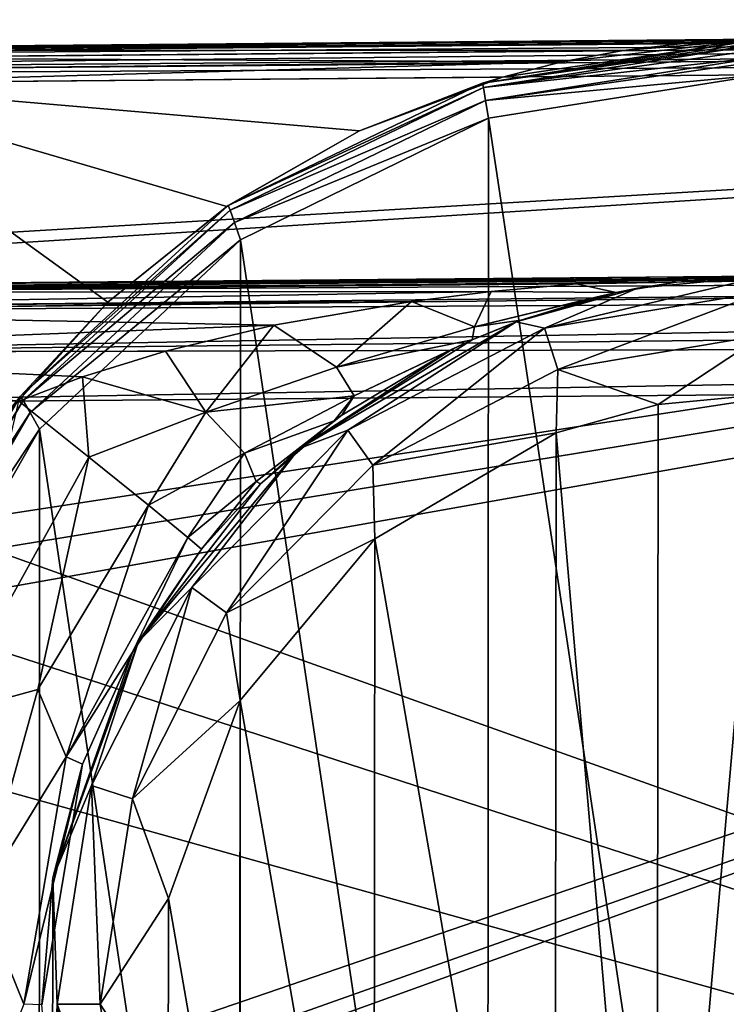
# Model space of a CAD drawing. Header units: millimetres. Extents: x -55 to 125, y -37 to 29.
# Tile 46 of 74: x 75 to 81, y -4 to 4. Entities that reach past the tile are written whole.
import ezdxf

# ---------------------------------------------------------------- set-up
doc = ezdxf.new("R2010")
doc.units = ezdxf.units.MM
doc.header["$LTSCALE"] = 33.374815
for name, color, linetype in [('131', 7, 'CONTINUOUS'), ('133', 7, 'CONTINUOUS'), ('137', 7, 'CONTINUOUS'), ('139', 7, 'CONTINUOUS'), ('232', 7, 'CONTINUOUS'), ('235', 7, 'CONTINUOUS'), ('236', 7, 'CONTINUOUS'), ('238', 7, 'CONTINUOUS'), ('240', 7, 'CONTINUOUS'), ('69', 7, 'CONTINUOUS'), ('73', 7, 'CONTINUOUS'), ('74', 7, 'CONTINUOUS'), ('81', 7, 'CONTINUOUS'), ('90', 7, 'CONTINUOUS'), ('92', 7, 'CONTINUOUS'), ('93', 7, 'CONTINUOUS'), ('95', 7, 'CONTINUOUS')]:
    doc.layers.add(name, color=color, linetype=linetype)

msp = doc.modelspace()

# ---------------------------------------------------------------- linework, layer by layer
at = {"layer": '131', "color": 250, "linetype": 'Continuous', "true_color": 0x2f3335}
for points in [[(81.0782, 4.149, 12.5349), (78.7217, 3.7794, 12.5151), (81.0774, 4.1262, 12.6497), (81.0782, 4.149, 12.5349)], [(78.7217, 3.7794, 12.5151), (81.0773, 4.1089, 12.6847), (81.0774, 4.1262, 12.6497), (78.7217, 3.7794, 12.5151)], [(81.0773, 4.1089, 12.6847), (78.7217, 3.7794, 12.5151), (78.7298, 3.7403, 12.6642), (81.0773, 4.1089, 12.6847)], [(81.0771, 4.0612, 12.747), (81.0773, 4.1089, 12.6847), (78.7298, 3.7403, 12.6642), (81.0771, 4.0612, 12.747)], [(81.0773, 3.999, 12.7947), (81.0771, 4.0612, 12.747), (78.7298, 3.7403, 12.6642), (81.0773, 3.999, 12.7947)], [(81.0773, 3.999, 12.7947), (78.7298, 3.7403, 12.6642), (78.7486, 3.6313, 12.7744), (81.0773, 3.999, 12.7947)], [(81.0774, 3.9638, 12.812), (81.0773, 3.999, 12.7947), (78.7486, 3.6313, 12.7744), (81.0774, 3.9638, 12.812)], [(81.0782, 3.8491, 12.8349), (81.0774, 3.9638, 12.812), (78.7486, 3.6313, 12.7744), (81.0782, 3.8491, 12.8349)], [(78.7727, 3.4817, 12.8148), (81.0782, 3.8491, 12.8349), (78.7486, 3.6313, 12.7744), (78.7727, 3.4817, 12.8148)], [(78.7217, 3.7794, 12.5151), (76.5756, 2.7448, 12.497), (78.7298, 3.7403, 12.6642), (78.7217, 3.7794, 12.5151)], [(78.7298, 3.7403, 12.6642), (76.5756, 2.7448, 12.497), (76.59, 2.707, 12.6456), (78.7298, 3.7403, 12.6642)], [(78.7298, 3.7403, 12.6642), (76.59, 2.707, 12.6456), (78.7486, 3.6313, 12.7744), (78.7298, 3.7403, 12.6642)], [(78.7486, 3.6313, 12.7744), (76.59, 2.707, 12.6456), (76.6282, 2.6007, 12.7558), (78.7486, 3.6313, 12.7744)], [(78.7727, 3.4817, 12.8148), (78.7486, 3.6313, 12.7744), (76.6282, 2.6007, 12.7558), (78.7727, 3.4817, 12.8148)], [(76.6795, 2.4541, 12.7965), (78.7727, 3.4817, 12.8148), (76.6282, 2.6007, 12.7558), (76.6795, 2.4541, 12.7965)], [(76.5756, 2.7448, 12.497), (74.8204, 1.1338, 12.4823), (76.59, 2.707, 12.6456), (76.5756, 2.7448, 12.497)], [(76.59, 2.707, 12.6456), (74.8204, 1.1338, 12.4823), (74.8416, 1.0978, 12.6303), (76.59, 2.707, 12.6456)], [(76.59, 2.707, 12.6456), (74.8416, 1.0978, 12.6303), (76.6282, 2.6007, 12.7558), (76.59, 2.707, 12.6456)], [(76.6282, 2.6007, 12.7558), (74.8416, 1.0978, 12.6303), (74.9003, 0.9967, 12.7408), (76.6282, 2.6007, 12.7558)], [(76.6795, 2.4541, 12.7965), (76.6282, 2.6007, 12.7558), (74.9003, 0.9967, 12.7408), (76.6795, 2.4541, 12.7965)], [(74.9805, 0.8569, 12.7817), (76.6795, 2.4541, 12.7965), (74.9003, 0.9967, 12.7408), (74.9805, 0.8569, 12.7817)], [(74.8204, 1.1338, 12.4823), (73.6061, -0.9159, 12.4721), (74.8416, 1.0978, 12.6303), (74.8204, 1.1338, 12.4823)], [(74.8416, 1.0978, 12.6303), (73.6061, -0.9159, 12.4721), (73.6346, -0.9491, 12.6198), (74.8416, 1.0978, 12.6303)], [(74.8416, 1.0978, 12.6303), (73.6346, -0.9491, 12.6198), (74.9003, 0.9967, 12.7408), (74.8416, 1.0978, 12.6303)], [(74.9003, 0.9967, 12.7408), (73.6346, -0.9491, 12.6198), (73.715, -1.0413, 12.7304), (74.9003, 0.9967, 12.7408)], [(74.9805, 0.8569, 12.7817), (74.9003, 0.9967, 12.7408), (73.715, -1.0413, 12.7304), (74.9805, 0.8569, 12.7817)], [(73.8257, -1.1689, 12.7716), (74.9805, 0.8569, 12.7817), (73.715, -1.0413, 12.7304), (73.8257, -1.1689, 12.7716)]]:
    msp.add_3dface(points, dxfattribs=at)
at = {"layer": '133', "color": 250, "linetype": 'Continuous', "true_color": 0x2f3335}
for points in [[(63.9989, 3.9772, -12.5006), (100, 4.2913, -12.8148), (63.9986, 3.9599, -12.5357), (63.9989, 3.9772, -12.5006)], [(100, 4.2913, -12.8148), (100, 4.2263, -12.9121), (63.9986, 3.9599, -12.5357), (100, 4.2913, -12.8148)], [(64, 4, -12.3858), (100, 4.2913, -12.8148), (63.9989, 3.9772, -12.5006), (64, 4, -12.3858)], [(64, 4, -12.3858), (100, 4.3142, -12.7), (100, 4.2913, -12.8148), (64, 4, -12.3858)], [(63.9983, 3.9121, -12.5979), (100, 4.2263, -12.9121), (63.9982, 3.85, -12.6456), (63.9983, 3.9121, -12.5979)], [(100, 4.2263, -12.9121), (100, 4.129, -12.9772), (63.9982, 3.85, -12.6456), (100, 4.2263, -12.9121)], [(63.9986, 3.9599, -12.5357), (100, 4.2263, -12.9121), (63.9983, 3.9121, -12.5979), (63.9986, 3.9599, -12.5357)], [(63.9982, 3.85, -12.6456), (100, 4.129, -12.9772), (63.9982, 3.8148, -12.663), (63.9982, 3.85, -12.6456)], [(100, 4.129, -12.9772), (100, 4.0142, -13), (63.9982, 3.8148, -12.663), (100, 4.129, -12.9772)], [(100, 4.0142, -13), (63.9987, 3.7, -12.6858), (63.9982, 3.8148, -12.663), (100, 4.0142, -13)]]:
    msp.add_3dface(points, dxfattribs=at)
at = {"layer": '137', "color": 250, "linetype": 'Continuous', "true_color": 0x2f3335}
for points in [[(80.0324, 2.0471, 9.8272), (81.0957, 2.1491, 9.835), (79.2462, 1.7081, 10.3184), (80.0324, 2.0471, 9.8272)], [(81.0957, 2.1491, 9.835), (81.0925, 2.0154, 10.3345), (79.2462, 1.7081, 10.3184), (81.0957, 2.1491, 9.835)], [(79.0059, 1.7637, 9.8197), (80.0324, 2.0471, 9.8272), (79.2462, 1.7081, 10.3184), (79.0059, 1.7637, 9.8197)], [(81.0925, 2.0154, 10.3345), (79.3586, 1.3605, 10.6858), (79.2462, 1.7081, 10.3184), (81.0925, 2.0154, 10.3345)], [(81.0925, 2.0154, 10.3345), (81.0925, 1.6491, 10.701), (79.3586, 1.3605, 10.6858), (81.0925, 2.0154, 10.3345)], [(77.1748, 0.6922, 9.8063), (79.0059, 1.7637, 9.8197), (77.5837, 0.8482, 10.3039), (77.1748, 0.6922, 9.8063)], [(79.0059, 1.7637, 9.8197), (79.2462, 1.7081, 10.3184), (77.5837, 0.8482, 10.3039), (79.0059, 1.7637, 9.8197)], [(79.2462, 1.7081, 10.3184), (77.7974, 0.553, 10.6722), (77.5837, 0.8482, 10.3039), (79.2462, 1.7081, 10.3184)], [(79.3586, 1.3605, 10.6858), (77.7974, 0.553, 10.6722), (79.2462, 1.7081, 10.3184), (79.3586, 1.3605, 10.6858)], [(81.0925, 1.6491, 10.701), (80.2053, 1.0637, 10.8272), (79.3586, 1.3605, 10.6858), (81.0925, 1.6491, 10.701)], [(81.0957, 1.1492, 10.8349), (80.2053, 1.0637, 10.8272), (81.0925, 1.6491, 10.701), (81.0957, 1.1492, 10.8349)], [(79.3586, 1.3605, 10.6858), (79.3458, 0.8264, 10.8197), (77.7974, 0.553, 10.6722), (79.3586, 1.3605, 10.6858)], [(80.2053, 1.0637, 10.8272), (79.3458, 0.8264, 10.8197), (79.3586, 1.3605, 10.6858), (80.2053, 1.0637, 10.8272)], [(77.1748, 0.6922, 9.8063), (77.5837, 0.8482, 10.3039), (76.266, -0.4811, 10.2924), (77.1748, 0.6922, 9.8063)], [(77.5837, 0.8482, 10.3039), (76.5599, -0.6953, 10.6614), (76.266, -0.4811, 10.2924), (77.5837, 0.8482, 10.3039)], [(77.7974, 0.553, 10.6722), (76.5599, -0.6953, 10.6614), (77.5837, 0.8482, 10.3039), (77.7974, 0.553, 10.6722)], [(79.3458, 0.8264, 10.8197), (77.8124, -0.0708, 10.8063), (77.7974, 0.553, 10.6722), (79.3458, 0.8264, 10.8197)], [(75.8167, -0.9377, 9.7964), (77.1748, 0.6922, 9.8063), (76.266, -0.4811, 10.2924), (75.8167, -0.9377, 9.7964)], [(77.7974, 0.553, 10.6722), (77.8124, -0.0708, 10.8063), (76.5599, -0.6953, 10.6614), (77.7974, 0.553, 10.6722)], [(77.8124, -0.0708, 10.8063), (76.6752, -1.4357, 10.7964), (76.5599, -0.6953, 10.6614), (77.8124, -0.0708, 10.8063)], [(75.8167, -0.9377, 9.7964), (76.266, -0.4811, 10.2924), (75.4206, -2.151, 10.285), (75.8167, -0.9377, 9.7964)], [(76.266, -0.4811, 10.2924), (75.766, -2.2636, 10.6545), (75.4206, -2.151, 10.285), (76.266, -0.4811, 10.2924)], [(76.5599, -0.6953, 10.6614), (75.766, -2.2636, 10.6545), (76.266, -0.4811, 10.2924), (76.5599, -0.6953, 10.6614)], [(76.5599, -0.6953, 10.6614), (76.6752, -1.4357, 10.7964), (75.766, -2.2636, 10.6545), (76.5599, -0.6953, 10.6614)], [(75.0934, -2.9322, 9.7911), (75.8167, -0.9377, 9.7964), (75.4206, -2.151, 10.285), (75.0934, -2.9322, 9.7911)], [(76.6752, -1.4357, 10.7964), (76.0695, -3.1058, 10.7911), (75.766, -2.2636, 10.6545), (76.6752, -1.4357, 10.7964)], [(75.0934, -2.9322, 9.7911), (75.4206, -2.151, 10.285), (75.1294, -4, 10.2825), (75.0934, -2.9322, 9.7911)], [(75.4206, -2.151, 10.285), (75.4925, -4, 10.6521), (75.1294, -4, 10.2825), (75.4206, -2.151, 10.285)], [(75.766, -2.2636, 10.6545), (75.4925, -4, 10.6521), (75.4206, -2.151, 10.285), (75.766, -2.2636, 10.6545)], [(75.766, -2.2636, 10.6545), (76.0695, -3.1058, 10.7911), (75.4925, -4, 10.6521), (75.766, -2.2636, 10.6545)], [(75.091, -5.0538, 9.7911), (75.0934, -2.9322, 9.7911), (75.1294, -4, 10.2825), (75.091, -5.0538, 9.7911)], [(76.0695, -3.1058, 10.7911), (76.0674, -4.8824, 10.7911), (75.4925, -4, 10.6521), (76.0695, -3.1058, 10.7911)], [(75.091, -5.0538, 9.7911), (75.1294, -4, 10.2825), (75.4206, -5.849, 10.285), (75.091, -5.0538, 9.7911)], [(75.4925, -4, 10.6521), (75.766, -5.7364, 10.6545), (75.1294, -4, 10.2825), (75.4925, -4, 10.6521)], [(75.1294, -4, 10.2825), (75.766, -5.7364, 10.6545), (75.4206, -5.849, 10.285), (75.1294, -4, 10.2825)], [(75.4925, -4, 10.6521), (76.0674, -4.8824, 10.7911), (75.766, -5.7364, 10.6545), (75.4925, -4, 10.6521)]]:
    msp.add_3dface(points, dxfattribs=at)
at = {"layer": '139', "color": 250, "linetype": 'Continuous', "true_color": 0x2f3335}
for points in [[(100.2193, 2.2812, -10.2635), (71.1572, 2.0162, -10.0488), (100.2215, 2.1808, -10.504), (100.2193, 2.2812, -10.2635)], [(71.1576, 2.0357, -9.9778), (71.1572, 2.0162, -10.0488), (100.2193, 2.2812, -10.2635), (71.1576, 2.0357, -9.9778)], [(100.2157, 2.316, -10.0018), (71.1594, 2.0624, -9.7483), (71.1576, 2.0357, -9.9778), (100.2157, 2.316, -10.0018)], [(100.2157, 2.316, -10.0018), (71.1576, 2.0357, -9.9778), (100.2193, 2.2812, -10.2635), (100.2157, 2.316, -10.0018)], [(71.1559, 1.8757, -10.33), (71.1559, 1.8538, -10.3595), (100.2215, 2.1808, -10.504), (71.1559, 1.8757, -10.33)], [(71.1572, 2.0162, -10.0488), (71.1559, 1.8757, -10.33), (100.2215, 2.1808, -10.504), (71.1572, 2.0162, -10.0488)], [(100.2215, 2.1808, -10.504), (71.1559, 1.8538, -10.3595), (100.2222, 2.022, -10.7101), (100.2215, 2.1808, -10.504)], [(71.1559, 1.8538, -10.3595), (71.1564, 1.5039, -10.6455), (100.2222, 2.022, -10.7101), (71.1559, 1.8538, -10.3595)], [(100.2222, 2.022, -10.7101), (71.1564, 1.5039, -10.6455), (100.2215, 1.8153, -10.8683), (100.2222, 2.022, -10.7101)], [(100.2215, 1.8153, -10.8683), (71.1564, 1.5039, -10.6455), (100.2192, 1.5746, -10.9678), (100.2215, 1.8153, -10.8683)], [(71.1564, 1.5039, -10.6455), (71.1594, 1.0624, -10.7482), (100.2192, 1.5746, -10.9678), (71.1564, 1.5039, -10.6455)], [(71.1594, 1.0624, -10.7482), (100.2157, 1.316, -11.0018), (100.2192, 1.5746, -10.9678), (71.1594, 1.0624, -10.7482)]]:
    msp.add_3dface(points, dxfattribs=at)
at = {"layer": '232', "color": 250, "linetype": 'Continuous', "true_color": 0x2f3335}
for points in [[(77.6838, 3.3757, -0.4591), (78.8902, 3.83, -0.4486), (73.0022, 3.7786, -0.5), (77.6838, 3.3757, -0.4591)], [(76.5641, 2.737, -0.4689), (77.6838, 3.3757, -0.4591), (73.0022, 3.7786, -0.5), (76.5641, 2.737, -0.4689)], [(75.5591, 1.9296, -0.4777), (76.5641, 2.737, -0.4689), (73.0022, 3.7786, -0.5), (75.5591, 1.9296, -0.4777)], [(74.694, 0.974, -0.4852), (75.5591, 1.9296, -0.4777), (73.0022, 3.7786, -0.5), (74.694, 0.974, -0.4852)]]:
    msp.add_3dface(points, dxfattribs=at)
at = {"layer": '235', "color": 250, "linetype": 'Continuous', "true_color": 0x2f3335}
for points in [[(81.0782, 4.149, -0.7295), (73.0022, 4.0786, -0.8), (73.0014, 4.0557, -0.6852), (81.0782, 4.149, -0.7295)], [(80.4869, 4.1224, -0.6231), (81.0782, 4.149, -0.7295), (73.0014, 4.0557, -0.6852), (80.4869, 4.1224, -0.6231)], [(79.911, 4.0547, -0.5313), (80.4869, 4.1224, -0.6231), (73.0014, 4.0557, -0.6852), (79.911, 4.0547, -0.5313)], [(73.0011, 3.9907, -0.5879), (79.911, 4.0547, -0.5313), (73.0014, 4.0557, -0.6852), (73.0011, 3.9907, -0.5879)], [(79.3919, 3.9576, -0.4707), (79.911, 4.0547, -0.5313), (73.0011, 3.9907, -0.5879), (79.3919, 3.9576, -0.4707)], [(73.0014, 3.8934, -0.5228), (79.3919, 3.9576, -0.4707), (73.0011, 3.9907, -0.5879), (73.0014, 3.8934, -0.5228)], [(73.0022, 3.7786, -0.5), (79.3919, 3.9576, -0.4707), (73.0014, 3.8934, -0.5228), (73.0022, 3.7786, -0.5)], [(78.8902, 3.83, -0.4486), (79.3919, 3.9576, -0.4707), (73.0022, 3.7786, -0.5), (78.8902, 3.83, -0.4486)]]:
    msp.add_3dface(points, dxfattribs=at)
at = {"layer": '236', "color": 250, "linetype": 'Continuous', "true_color": 0x2f3335}
for points in [[(79.5166, 2.0834, -3.1252), (78.7955, 2.0177, -2.9909), (70.9916, 2.0117, -3.2077), (79.5166, 2.0834, -3.1252)], [(70.9921, 2.0352, -3.292), (79.5166, 2.0834, -3.1252), (70.9916, 2.0117, -3.2077), (70.9921, 2.0352, -3.292)], [(80.282, 2.1283, -3.2716), (79.5166, 2.0834, -3.1252), (70.9921, 2.0352, -3.292), (80.282, 2.1283, -3.2716)], [(70.9938, 2.061, -3.5175), (80.282, 2.1283, -3.2716), (70.9921, 2.0352, -3.292), (70.9938, 2.061, -3.5175)], [(70.9938, 2.061, -3.5175), (81.0957, 2.1491, -3.4294), (80.282, 2.1283, -3.2716), (70.9938, 2.061, -3.5175)], [(78.7955, 2.0177, -2.9909), (78.1226, 1.9344, -2.8706), (70.9904, 1.8837, -2.9492), (78.7955, 2.0177, -2.9909)], [(70.9916, 2.0117, -3.2077), (78.7955, 2.0177, -2.9909), (70.9904, 1.8837, -2.9492), (70.9916, 2.0117, -3.2077)], [(78.1226, 1.9344, -2.8706), (76.9586, 1.7336, -2.6813), (70.9903, 1.851, -2.9046), (78.1226, 1.9344, -2.8706)], [(70.9904, 1.8837, -2.9492), (78.1226, 1.9344, -2.8706), (70.9903, 1.851, -2.9046), (70.9904, 1.8837, -2.9492)], [(70.9903, 1.851, -2.9046), (76.9586, 1.7336, -2.6813), (70.9909, 1.5026, -2.6204), (70.9903, 1.851, -2.9046)], [(76.9586, 1.7336, -2.6813), (76.0438, 1.5144, -2.5611), (70.9909, 1.5026, -2.6204), (76.9586, 1.7336, -2.6813)], [(76.0438, 1.5144, -2.5611), (75.3434, 1.2985, -2.4997), (70.9909, 1.5026, -2.6204), (76.0438, 1.5144, -2.5611)], [(75.3434, 1.2985, -2.4997), (74.806, 1.0943, -2.4843), (70.9909, 1.5026, -2.6204), (75.3434, 1.2985, -2.4997)]]:
    msp.add_3dface(points, dxfattribs=at)
at = {"layer": '238', "color": 250, "linetype": 'Continuous', "true_color": 0x2f3335}
for points in [[(74.806, 1.0943, -2.4843), (75.3984, 0.6187, -2.3288), (74.1916, -1.5516, -2.3404), (74.806, 1.0943, -2.4843)], [(75.3984, 0.6187, -2.3288), (74.9653, -1.3424, -1.9042), (74.1916, -1.5516, -2.3404), (75.3984, 0.6187, -2.3288)], [(75.9005, 0.2136, -1.8943), (74.9653, -1.3424, -1.9042), (75.3984, 0.6187, -2.3288), (75.9005, 0.2136, -1.8943)], [(75.9005, 0.2136, -1.8943), (75.2055, -1.9109, -1.2582), (74.9653, -1.3424, -1.9042), (75.9005, 0.2136, -1.8943)], [(76.2344, -0.0584, -1.2466), (75.2055, -1.9109, -1.2582), (75.9005, 0.2136, -1.8943), (76.2344, -0.0584, -1.2466)], [(76.2344, -0.0584, -1.2466), (75.767, -1.026, -0.4911), (75.2055, -1.9109, -1.2582), (76.2344, -0.0584, -1.2466)], [(76.3496, -0.156, -0.4844), (75.767, -1.026, -0.4911), (76.2344, -0.0584, -1.2466), (76.3496, -0.156, -0.4844)], [(75.767, -1.026, -0.4911), (75.3443, -1.9714, -0.496), (75.2055, -1.9109, -1.2582), (75.767, -1.026, -0.4911)], [(74.9653, -1.3424, -1.9042), (74.48, -3.0921, -1.9093), (74.1916, -1.5516, -2.3404), (74.9653, -1.3424, -1.9042)], [(74.9653, -1.3424, -1.9042), (75.2055, -1.9109, -1.2582), (74.48, -3.0921, -1.9093), (74.9653, -1.3424, -1.9042)], [(75.2055, -1.9109, -1.2582), (74.8491, -4, -1.2622), (74.48, -3.0921, -1.9093), (75.2055, -1.9109, -1.2582)], [(75.2055, -1.9109, -1.2582), (75.3443, -1.9714, -0.496), (74.8491, -4, -1.2622), (75.2055, -1.9109, -1.2582)], [(75.3443, -1.9714, -0.496), (75, -4.0052, -0.5), (74.8491, -4, -1.2622), (75.3443, -1.9714, -0.496)], [(74.48, -3.0921, -1.9093), (74.8491, -4, -1.2622), (74.48, -4.9079, -1.9093), (74.48, -3.0921, -1.9093)]]:
    msp.add_3dface(points, dxfattribs=at)
at = {"layer": '240', "color": 250, "linetype": 'Continuous', "true_color": 0x2f3335}
for points in [[(79.851, 2.0107, -2.451), (78.7955, 2.0177, -2.9909), (79.5166, 2.0834, -3.1252), (79.851, 2.0107, -2.451)], [(80.3605, 2.0985, -2.8482), (79.5166, 2.0834, -3.1252), (80.282, 2.1283, -3.2716), (80.3605, 2.0985, -2.8482)], [(80.3605, 2.0985, -2.8482), (79.851, 2.0107, -2.451), (79.5166, 2.0834, -3.1252), (80.3605, 2.0985, -2.8482)], [(81.0957, 2.1491, -3.4294), (80.3605, 2.0985, -2.8482), (80.282, 2.1283, -3.2716), (81.0957, 2.1491, -3.4294)], [(78.1226, 1.9344, -2.8706), (78.7955, 2.0177, -2.9909), (78.6538, 1.7208, -2.2799), (78.1226, 1.9344, -2.8706)], [(78.7955, 2.0177, -2.9909), (79.851, 2.0107, -2.451), (78.6538, 1.7208, -2.2799), (78.7955, 2.0177, -2.9909)], [(79.851, 2.0107, -2.451), (79.679, 1.971, -2.3189), (78.6538, 1.7208, -2.2799), (79.851, 2.0107, -2.451)], [(76.9586, 1.7336, -2.6813), (78.1226, 1.9344, -2.8706), (77.4895, 1.3787, -2.1861), (76.9586, 1.7336, -2.6813)], [(77.4895, 1.3787, -2.1861), (78.1226, 1.9344, -2.8706), (78.6538, 1.7208, -2.2799), (77.4895, 1.3787, -2.1861)], [(79.679, 1.971, -2.3189), (79.0452, 1.7781, -1.8442), (78.6538, 1.7208, -2.2799), (79.679, 1.971, -2.3189)], [(79.0452, 1.7781, -1.8442), (78.6351, 1.6118, -1.5515), (78.6538, 1.7208, -2.2799), (79.0452, 1.7781, -1.8442)], [(76.0438, 1.5144, -2.5611), (76.9586, 1.7336, -2.6813), (76.3863, 1.0001, -2.1938), (76.0438, 1.5144, -2.5611)], [(76.3863, 1.0001, -2.1938), (76.9586, 1.7336, -2.6813), (77.4895, 1.3787, -2.1861), (76.3863, 1.0001, -2.1938)], [(78.6351, 1.6118, -1.5515), (77.4895, 1.3787, -2.1861), (78.6538, 1.7208, -2.2799), (78.6351, 1.6118, -1.5515)], [(77.4895, 1.3787, -2.1861), (78.6351, 1.6118, -1.5515), (77.6392, 1.1388, -1.5268), (77.4895, 1.3787, -2.1861)], [(78.6351, 1.6118, -1.5515), (78.4726, 1.5362, -1.4398), (77.6392, 1.1388, -1.5268), (78.6351, 1.6118, -1.5515)], [(75.3434, 1.2985, -2.4997), (76.0438, 1.5144, -2.5611), (76.3863, 1.0001, -2.1938), (75.3434, 1.2985, -2.4997)], [(78.4726, 1.5362, -1.4398), (77.5336, 0.974, -0.8633), (77.6392, 1.1388, -1.5268), (78.4726, 1.5362, -1.4398)], [(76.3863, 1.0001, -2.1938), (77.4895, 1.3787, -2.1861), (77.6392, 1.1388, -1.5268), (76.3863, 1.0001, -2.1938)], [(74.806, 1.0943, -2.4843), (75.3434, 1.2985, -2.4997), (75.3984, 0.6187, -2.3288), (74.806, 1.0943, -2.4843)], [(75.3984, 0.6187, -2.3288), (75.3434, 1.2985, -2.4997), (76.3863, 1.0001, -2.1938), (75.3984, 0.6187, -2.3288)], [(76.3863, 1.0001, -2.1938), (77.6392, 1.1388, -1.5268), (76.7118, 0.6549, -1.6357), (76.3863, 1.0001, -2.1938)], [(77.6392, 1.1388, -1.5268), (77.47, 0.9272, -0.8301), (76.7118, 0.6549, -1.6357), (77.6392, 1.1388, -1.5268)], [(77.5336, 0.974, -0.8633), (77.47, 0.9272, -0.8301), (77.6392, 1.1388, -1.5268), (77.5336, 0.974, -0.8633)], [(75.9005, 0.2136, -1.8943), (75.3984, 0.6187, -2.3288), (76.3863, 1.0001, -2.1938), (75.9005, 0.2136, -1.8943)], [(75.9005, 0.2136, -1.8943), (76.3863, 1.0001, -2.1938), (76.7118, 0.6549, -1.6357), (75.9005, 0.2136, -1.8943)], [(77.47, 0.9272, -0.8301), (76.8104, 0.4155, -0.9764), (76.7118, 0.6549, -1.6357), (77.47, 0.9272, -0.8301)], [(77.47, 0.9272, -0.8301), (76.847, 0.3936, -0.567), (76.8104, 0.4155, -0.9764), (77.47, 0.9272, -0.8301)], [(76.2344, -0.0584, -1.2466), (75.9005, 0.2136, -1.8943), (76.7118, 0.6549, -1.6357), (76.2344, -0.0584, -1.2466)], [(76.8104, 0.4155, -0.9764), (76.2344, -0.0584, -1.2466), (76.7118, 0.6549, -1.6357), (76.8104, 0.4155, -0.9764)], [(76.3496, -0.156, -0.4844), (76.2344, -0.0584, -1.2466), (76.8104, 0.4155, -0.9764), (76.3496, -0.156, -0.4844)], [(76.847, 0.3936, -0.567), (76.3496, -0.156, -0.4844), (76.8104, 0.4155, -0.9764), (76.847, 0.3936, -0.567)]]:
    msp.add_3dface(points, dxfattribs=at)
at = {"layer": '69', "color": 250, "linetype": 'Continuous', "true_color": 0x2f3335}
for points in [[(100, 4.3142, -12.7), (64, 4, -12.3858), (81.0782, 4.149, -0.7295), (100, 4.3142, -12.7)], [(81.0782, 4.149, -0.7295), (64, 4, -12.3858), (73.0022, 4.0786, -0.8), (81.0782, 4.149, -0.7295)]]:
    msp.add_3dface(points, dxfattribs=at)
at = {"layer": '73', "color": 250, "linetype": 'Continuous', "true_color": 0x2f3335}
for points in [[(100, 4.0142, -13), (64, 1.8828, -12.6858), (63.9987, 3.7, -12.6858), (100, 4.0142, -13)], [(68.8026, -7.2346, -12.7277), (100, 4.0142, -13), (63.9987, -11.7, -12.6858), (68.8026, -7.2346, -12.7277)], [(100, 4.0142, -13), (100, -12.0142, -13), (63.9987, -11.7, -12.6858), (100, 4.0142, -13)], [(64, 1.8828, -12.6858), (100, 4.0142, -13), (64.3999, 1.7757, -12.6893), (64, 1.8828, -12.6858)], [(64.3999, 1.7757, -12.6893), (100, 4.0142, -13), (68.8026, -0.7654, -12.7277), (64.3999, 1.7757, -12.6893)], [(68.8026, -0.7654, -12.7277), (100, 4.0142, -13), (69.0954, -1.0582, -12.7303), (68.8026, -0.7654, -12.7277)], [(100, 4.0142, -13), (68.8026, -7.2346, -12.7277), (69.0954, -6.9418, -12.7303), (100, 4.0142, -13)], [(69.2026, -6.5419, -12.7312), (100, 4.0142, -13), (69.0954, -6.9418, -12.7303), (69.2026, -6.5419, -12.7312)], [(69.0954, -1.0582, -12.7303), (100, 4.0142, -13), (69.2026, -1.4581, -12.7312), (69.0954, -1.0582, -12.7303)], [(69.2026, -1.4581, -12.7312), (100, 4.0142, -13), (69.2026, -6.5419, -12.7312), (69.2026, -1.4581, -12.7312)]]:
    msp.add_3dface(points, dxfattribs=at)
at = {"layer": '74', "color": 250, "linetype": 'Continuous', "true_color": 0x2f3335}
for points in [[(81.0782, 3.8491, 12.8349), (78.7727, 3.4817, 12.8148), (81.0782, -11.8491, 12.8349), (81.0782, 3.8491, 12.8349)], [(78.7727, 3.4817, 12.8148), (76.6795, 2.4541, 12.7965), (78.7638, -11.4789, 12.8147), (78.7727, 3.4817, 12.8148)], [(81.0782, -11.8491, 12.8349), (78.7727, 3.4817, 12.8148), (78.7638, -11.4789, 12.8147), (81.0782, -11.8491, 12.8349)], [(76.6795, 2.4541, 12.7965), (74.9805, 0.8569, 12.7817), (76.6737, -10.4502, 12.7964), (76.6795, 2.4541, 12.7965)], [(78.7638, -11.4789, 12.8147), (76.6795, 2.4541, 12.7965), (76.6737, -10.4502, 12.7964), (78.7638, -11.4789, 12.8147)], [(74.9805, 0.8569, 12.7817), (73.8257, -1.1689, 12.7716), (74.9776, -8.8532, 12.7816), (74.9805, 0.8569, 12.7817)], [(76.6737, -10.4502, 12.7964), (74.9805, 0.8569, 12.7817), (74.9776, -8.8532, 12.7816), (76.6737, -10.4502, 12.7964)], [(74.9776, -8.8532, 12.7816), (73.8257, -1.1689, 12.7716), (73.8249, -6.829, 12.7716), (74.9776, -8.8532, 12.7816)]]:
    msp.add_3dface(points, dxfattribs=at)
at = {"layer": '81', "color": 250, "linetype": 'Continuous', "true_color": 0x2f3335}
for points in [[(81.0782, 4.149, 12.5349), (78.8902, 3.83, -0.4486), (78.7217, 3.7794, 12.5151), (81.0782, 4.149, 12.5349)], [(78.8902, 3.83, -0.4486), (81.0782, 4.149, 12.5349), (79.3919, 3.9576, -0.4707), (78.8902, 3.83, -0.4486)], [(79.3919, 3.9576, -0.4707), (81.0782, 4.149, 12.5349), (79.911, 4.0547, -0.5313), (79.3919, 3.9576, -0.4707)], [(79.911, 4.0547, -0.5313), (81.0782, 4.149, 12.5349), (80.4869, 4.1224, -0.6231), (79.911, 4.0547, -0.5313)], [(81.0782, 4.149, 12.5349), (81.0782, 4.149, -0.7295), (80.4869, 4.1224, -0.6231), (81.0782, 4.149, 12.5349)], [(78.8902, 3.83, -0.4486), (77.6838, 3.3757, -0.4591), (78.7217, 3.7794, 12.5151), (78.8902, 3.83, -0.4486)], [(78.7217, 3.7794, 12.5151), (77.6838, 3.3757, -0.4591), (76.5756, 2.7448, 12.497), (78.7217, 3.7794, 12.5151)], [(77.6838, 3.3757, -0.4591), (76.5641, 2.737, -0.4689), (76.5756, 2.7448, 12.497), (77.6838, 3.3757, -0.4591)], [(76.5756, 2.7448, 12.497), (75.5591, 1.9296, -0.4777), (74.8204, 1.1338, 12.4823), (76.5756, 2.7448, 12.497)], [(76.5641, 2.737, -0.4689), (75.5591, 1.9296, -0.4777), (76.5756, 2.7448, 12.497), (76.5641, 2.737, -0.4689)], [(75.5591, 1.9296, -0.4777), (74.694, 0.974, -0.4852), (74.8204, 1.1338, 12.4823), (75.5591, 1.9296, -0.4777)], [(74.8204, 1.1338, 12.4823), (73.9904, -0.1062, -0.4914), (73.6061, -0.9159, 12.4721), (74.8204, 1.1338, 12.4823)], [(74.694, 0.974, -0.4852), (73.9904, -0.1062, -0.4914), (74.8204, 1.1338, 12.4823), (74.694, 0.974, -0.4852)]]:
    msp.add_3dface(points, dxfattribs=at)
at = {"layer": '90', "color": 250, "linetype": 'Continuous', "true_color": 0x2f3335}
for points in [[(100.2157, 2.316, -10.0018), (81.0957, 2.1491, -3.4294), (71.1594, 2.0624, -9.7483), (100.2157, 2.316, -10.0018)], [(71.0738, 2.0617, -6.5144), (81.0957, 2.1491, -3.4294), (70.9938, 2.061, -3.5175), (71.0738, 2.0617, -6.5144)], [(71.1594, 2.0624, -9.7483), (81.0957, 2.1491, -3.4294), (71.0738, 2.0617, -6.5144), (71.1594, 2.0624, -9.7483)]]:
    msp.add_3dface(points, dxfattribs=at)
at = {"layer": '92', "color": 250, "linetype": 'Continuous', "true_color": 0x2f3335}
for points in [[(71.1594, 1.0624, -10.7482), (100.2157, -9.316, -11.0018), (100.2157, 1.316, -11.0018), (71.1594, 1.0624, -10.7482)], [(71.8882, -0.1211, -10.7546), (100.2157, -9.316, -11.0018), (71.1594, 1.0624, -10.7482), (71.8882, -0.1211, -10.7546)], [(72.1424, -1.4875, -10.7568), (100.2157, -9.316, -11.0018), (71.8882, -0.1211, -10.7546), (72.1424, -1.4875, -10.7568)], [(72.1424, -6.5125, -10.7568), (100.2157, -9.316, -11.0018), (72.1424, -1.4875, -10.7568), (72.1424, -6.5125, -10.7568)]]:
    msp.add_3dface(points, dxfattribs=at)
at = {"layer": '93', "color": 250, "linetype": 'Continuous', "true_color": 0x2f3335}
for points in [[(80.2053, 1.0637, 10.8272), (81.0957, 1.1492, 10.8349), (80.1945, -9.0617, 10.8271), (80.2053, 1.0637, 10.8272)], [(80.1945, -9.0617, 10.8271), (81.0957, 1.1492, 10.8349), (81.0957, -9.1492, 10.8349), (80.1945, -9.0617, 10.8271)], [(79.3458, 0.8264, 10.8197), (80.2053, 1.0637, 10.8272), (80.1945, -9.0617, 10.8271), (79.3458, 0.8264, 10.8197)], [(77.8124, -0.0708, 10.8063), (79.3458, 0.8264, 10.8197), (79.3346, -8.8223, 10.8196), (77.8124, -0.0708, 10.8063)], [(79.3346, -8.8223, 10.8196), (79.3458, 0.8264, 10.8197), (80.1945, -9.0617, 10.8271), (79.3346, -8.8223, 10.8196)], [(76.6752, -1.4357, 10.7964), (77.8124, -0.0708, 10.8063), (77.8033, -7.9215, 10.8062), (76.6752, -1.4357, 10.7964)], [(77.8033, -7.9215, 10.8062), (77.8124, -0.0708, 10.8063), (79.3346, -8.8223, 10.8196), (77.8033, -7.9215, 10.8062)], [(76.0695, -3.1058, 10.7911), (76.6752, -1.4357, 10.7964), (76.6692, -6.5539, 10.7963), (76.0695, -3.1058, 10.7911)], [(76.6692, -6.5539, 10.7963), (76.6752, -1.4357, 10.7964), (77.8033, -7.9215, 10.8062), (76.6692, -6.5539, 10.7963)], [(76.0674, -4.8824, 10.7911), (76.0695, -3.1058, 10.7911), (76.6692, -6.5539, 10.7963), (76.0674, -4.8824, 10.7911)]]:
    msp.add_3dface(points, dxfattribs=at)
at = {"layer": '95', "color": 250, "linetype": 'Continuous', "true_color": 0x2f3335}
for points in [[(80.3605, 2.0985, -2.8482), (80.0324, 2.0471, 9.8272), (79.851, 2.0107, -2.451), (80.3605, 2.0985, -2.8482)], [(81.0957, 2.1491, -3.4294), (81.0957, 2.1491, 9.835), (80.0324, 2.0471, 9.8272), (81.0957, 2.1491, -3.4294)], [(81.0957, 2.1491, -3.4294), (80.0324, 2.0471, 9.8272), (80.3605, 2.0985, -2.8482), (81.0957, 2.1491, -3.4294)], [(80.0324, 2.0471, 9.8272), (79.0059, 1.7637, 9.8197), (79.851, 2.0107, -2.451), (80.0324, 2.0471, 9.8272)], [(79.851, 2.0107, -2.451), (79.0059, 1.7637, 9.8197), (79.679, 1.971, -2.3189), (79.851, 2.0107, -2.451)], [(79.679, 1.971, -2.3189), (79.0059, 1.7637, 9.8197), (79.0452, 1.7781, -1.8442), (79.679, 1.971, -2.3189)], [(79.0059, 1.7637, 9.8197), (77.1748, 0.6922, 9.8063), (78.6351, 1.6118, -1.5515), (79.0059, 1.7637, 9.8197)], [(79.0452, 1.7781, -1.8442), (79.0059, 1.7637, 9.8197), (78.6351, 1.6118, -1.5515), (79.0452, 1.7781, -1.8442)], [(78.6351, 1.6118, -1.5515), (77.1748, 0.6922, 9.8063), (78.4726, 1.5362, -1.4398), (78.6351, 1.6118, -1.5515)], [(78.4726, 1.5362, -1.4398), (77.1748, 0.6922, 9.8063), (77.5336, 0.974, -0.8633), (78.4726, 1.5362, -1.4398)], [(77.47, 0.9272, -0.8301), (77.1748, 0.6922, 9.8063), (76.847, 0.3936, -0.567), (77.47, 0.9272, -0.8301)], [(77.5336, 0.974, -0.8633), (77.1748, 0.6922, 9.8063), (77.47, 0.9272, -0.8301), (77.5336, 0.974, -0.8633)], [(77.1748, 0.6922, 9.8063), (75.8167, -0.9377, 9.7964), (76.847, 0.3936, -0.567), (77.1748, 0.6922, 9.8063)], [(75.8167, -0.9377, 9.7964), (76.3496, -0.156, -0.4844), (76.847, 0.3936, -0.567), (75.8167, -0.9377, 9.7964)], [(75.767, -1.026, -0.4911), (76.3496, -0.156, -0.4844), (75.8167, -0.9377, 9.7964), (75.767, -1.026, -0.4911)], [(75.0934, -2.9322, 9.7911), (75.767, -1.026, -0.4911), (75.8167, -0.9377, 9.7964), (75.0934, -2.9322, 9.7911)], [(75.3443, -1.9714, -0.496), (75.767, -1.026, -0.4911), (75.0934, -2.9322, 9.7911), (75.3443, -1.9714, -0.496)], [(75, -4.0052, -0.5), (75.3443, -1.9714, -0.496), (75.0934, -2.9322, 9.7911), (75, -4.0052, -0.5)], [(75.091, -5.0538, 9.7911), (75, -4.0052, -0.5), (75.0934, -2.9322, 9.7911), (75.091, -5.0538, 9.7911)]]:
    msp.add_3dface(points, dxfattribs=at)

doc.saveas('drawing.dxf')
